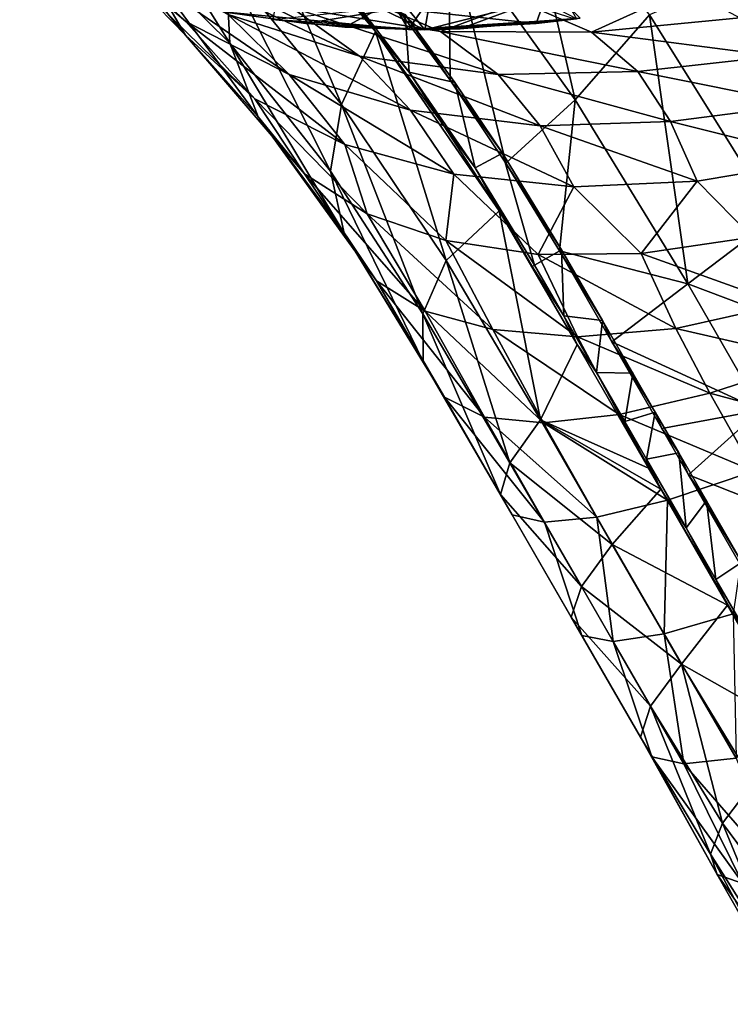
# Model space of a CAD drawing. Extents: x -65 to 803, y -691 to 80.
# Tile 155 of 256: x 637 to 679, y -685 to -627. Entities that reach past the tile are written whole.
import ezdxf

# ---------------------------------------------------------------- set-up
doc = ezdxf.new("R2010")
doc.units = 0
doc.header["$LTSCALE"] = 101.851852
for name, color, linetype in [('44', 7, 'CONTINUOUS'), ('45', 7, 'CONTINUOUS'), ('60', 7, 'CONTINUOUS'), ('65', 7, 'CONTINUOUS'), ('66', 7, 'CONTINUOUS'), ('69', 7, 'CONTINUOUS'), ('70', 7, 'CONTINUOUS'), ('81', 7, 'CONTINUOUS'), ('84', 7, 'CONTINUOUS'), ('86', 7, 'CONTINUOUS')]:
    doc.layers.add(name, color=color, linetype=linetype)

msp = doc.modelspace()

# ---------------------------------------------------------------- linework, layer by layer
at = {"layer": '44', "color": 7, "linetype": 'CONTINUOUS'}
for points in [[(651.738, -627.092, 52.2), (658.054, -626.417, 49.307), (655.958, -627.526, 52.2), (651.738, -627.092, 52.2)], [(655.958, -627.526, 52.2), (658.054, -626.417, 49.307), (660.667, -627.683, 52.2), (655.958, -627.526, 52.2)], [(658.054, -626.417, 49.307), (666.722, -626.154, 49.307), (660.667, -627.683, 52.2), (658.054, -626.417, 49.307)], [(660.667, -627.683, 52.2), (666.722, -626.154, 49.307), (662.743, -627.643, 52.2), (660.667, -627.683, 52.2)], [(662.743, -627.643, 52.2), (666.722, -626.154, 49.307), (669.492, -627.051, 52.2), (662.743, -627.643, 52.2)]]:
    msp.add_3dface(points, dxfattribs=at)
at = {"layer": '45', "color": 7, "linetype": 'CONTINUOUS'}
for points in [[(651.738, -627.092, 52.2), (660.667, -627.683, 52.2), (653.241, -618.524, 52.2), (651.738, -627.092, 52.2)], [(653.241, -618.524, 52.2), (660.667, -627.683, 52.2), (662.14, -619.248, 52.2), (653.241, -618.524, 52.2)], [(660.667, -627.683, 52.2), (669.803, -627.006, 52.2), (662.14, -619.248, 52.2), (660.667, -627.683, 52.2)], [(651.738, -627.092, 52.2), (655.958, -627.526, 52.2), (660.667, -627.683, 52.2), (651.738, -627.092, 52.2)], [(660.667, -627.683, 52.2), (669.492, -627.051, 52.2), (669.803, -627.006, 52.2), (660.667, -627.683, 52.2)], [(660.667, -627.683, 52.2), (662.743, -627.643, 52.2), (669.492, -627.051, 52.2), (660.667, -627.683, 52.2)]]:
    msp.add_3dface(points, dxfattribs=at)
at = {"layer": '60', "color": 7, "linetype": 'CONTINUOUS'}
for points in [[(662.055, -621.448, 136.791), (669.519, -631.803, 138.137), (665.82, -615.762, 140.952), (662.055, -621.448, 136.791)], [(669.519, -631.803, 138.137), (673.888, -626.819, 142.307), (665.82, -615.762, 140.952), (669.519, -631.803, 138.137)], [(649.204, -628.484, 113.581), (648.962, -623.762, 120.383), (642.114, -617.139, 115.738), (649.204, -628.484, 113.581)], [(643.647, -622.993, 108.757), (649.204, -628.484, 113.581), (642.114, -617.139, 115.738), (643.647, -622.993, 108.757)], [(646.603, -628.01, 101.494), (643.647, -622.993, 108.757), (638.1, -617.74, 104.128), (646.603, -628.01, 101.494)], [(641.8, -623.076, 97.482), (646.603, -628.01, 101.494), (638.1, -617.74, 104.128), (641.8, -623.076, 97.482)], [(646.613, -627.207, 90.815), (641.8, -623.076, 97.482), (636.84, -618.598, 93.206), (646.613, -627.207, 90.815)], [(642.354, -623.212, 87.267), (646.613, -627.207, 90.815), (636.84, -618.598, 93.206), (642.354, -623.212, 87.267)], [(648.962, -623.762, 120.383), (655.769, -632.092, 122.998), (650.092, -618.645, 126.719), (648.962, -623.762, 120.383)], [(655.769, -632.092, 122.998), (657.778, -627.79, 129.545), (650.092, -618.645, 126.719), (655.769, -632.092, 122.998)], [(650.092, -618.645, 126.719), (657.778, -627.79, 129.545), (653.151, -622.081, 128.024), (650.092, -618.645, 126.719)], [(659.224, -626.653, 131.84), (662.169, -630.661, 132.486), (662.055, -621.448, 136.791), (659.224, -626.653, 131.84)], [(665.442, -635.526, 132.938), (669.519, -631.803, 138.137), (662.055, -621.448, 136.791), (665.442, -635.526, 132.938)], [(662.169, -630.661, 132.486), (665.442, -635.526, 132.938), (662.055, -621.448, 136.791), (662.169, -630.661, 132.486)], [(653.151, -622.081, 128.024), (657.778, -627.79, 129.545), (656.614, -626.291, 129.215), (653.151, -622.081, 128.024)], [(650.873, -632.814, 106.498), (649.204, -628.484, 113.581), (643.647, -622.993, 108.757), (650.873, -632.814, 106.498)], [(646.603, -628.01, 101.494), (650.873, -632.814, 106.498), (643.647, -622.993, 108.757), (646.603, -628.01, 101.494)], [(650.671, -631.759, 94.15), (646.603, -628.01, 101.494), (641.8, -623.076, 97.482), (650.671, -631.759, 94.15)], [(646.613, -627.207, 90.815), (650.671, -631.759, 94.15), (641.8, -623.076, 97.482), (646.613, -627.207, 90.815)], [(652.692, -630.316, 84.466), (646.613, -627.207, 90.815), (642.354, -623.212, 87.267), (652.692, -630.316, 84.466)], [(649.111, -626.788, 81.663), (652.692, -630.316, 84.466), (642.354, -623.212, 87.267), (649.111, -626.788, 81.663)], [(656.823, -629.232, 76.611), (649.111, -626.788, 81.663), (644.543, -623.435, 78.986), (656.823, -629.232, 76.611)], [(652.818, -626.363, 74.512), (656.823, -629.232, 76.611), (644.543, -623.435, 78.986), (652.818, -626.363, 74.512)], [(655.117, -636, 115.909), (655.769, -632.092, 122.998), (648.962, -623.762, 120.383), (655.117, -636, 115.909)], [(649.204, -628.484, 113.581), (655.117, -636, 115.909), (648.962, -623.762, 120.383), (649.204, -628.484, 113.581)], [(673.888, -626.819, 142.307), (681.321, -638.71, 142.65), (680.693, -623.897, 145.482), (673.888, -626.819, 142.307)], [(676.073, -625.284, 63.685), (670.473, -627.837, 67.26), (666.315, -626.042, 65.873), (676.073, -625.284, 63.685)], [(679.193, -626.987, 64.845), (670.473, -627.837, 67.26), (676.073, -625.284, 63.685), (679.193, -626.987, 64.845)], [(661.599, -627.796, 70.556), (652.818, -626.363, 74.512), (656.398, -625.52, 68.932), (661.599, -627.796, 70.556)], [(666.315, -626.042, 65.873), (661.599, -627.796, 70.556), (656.398, -625.52, 68.932), (666.315, -626.042, 65.873)], [(664.991, -630.322, 72.17), (656.823, -629.232, 76.611), (652.818, -626.363, 74.512), (664.991, -630.322, 72.17)], [(661.599, -627.796, 70.556), (664.991, -630.322, 72.17), (652.818, -626.363, 74.512), (661.599, -627.796, 70.556)], [(670.473, -627.837, 67.26), (661.599, -627.796, 70.556), (666.315, -626.042, 65.873), (670.473, -627.837, 67.26)], [(659.831, -632.422, 78.712), (652.692, -630.316, 84.466), (649.111, -626.788, 81.663), (659.831, -632.422, 78.712)], [(656.823, -629.232, 76.611), (659.831, -632.422, 78.712), (649.111, -626.788, 81.663), (656.823, -629.232, 76.611)], [(669.519, -631.803, 138.137), (676.143, -642.629, 138.423), (673.888, -626.819, 142.307), (669.519, -631.803, 138.137)], [(679.193, -626.987, 64.845), (681.358, -629.235, 65.634), (670.473, -627.837, 67.26), (679.193, -626.987, 64.845)], [(676.143, -642.629, 138.423), (681.321, -638.71, 142.65), (673.888, -626.819, 142.307), (676.143, -642.629, 138.423)], [(655.958, -634.433, 87.067), (650.671, -631.759, 94.15), (646.613, -627.207, 90.815), (655.958, -634.433, 87.067)], [(652.692, -630.316, 84.466), (655.958, -634.433, 87.067), (646.613, -627.207, 90.815), (652.692, -630.316, 84.466)], [(653.603, -636.17, 99.266), (650.873, -632.814, 106.498), (646.603, -628.01, 101.494), (653.603, -636.17, 99.266)], [(650.671, -631.759, 94.15), (653.603, -636.17, 99.266), (646.603, -628.01, 101.494), (650.671, -631.759, 94.15)], [(655.769, -632.092, 122.998), (661.926, -641.258, 123.982), (657.778, -627.79, 129.545), (655.769, -632.092, 122.998)], [(661.926, -641.258, 123.982), (665.039, -638.34, 130.756), (657.778, -627.79, 129.545), (661.926, -641.258, 123.982)], [(657.778, -627.79, 129.545), (665.039, -638.34, 130.756), (661.803, -633.357, 130.399), (657.778, -627.79, 129.545)], [(673.21, -630.151, 68.464), (664.991, -630.322, 72.17), (661.599, -627.796, 70.556), (673.21, -630.151, 68.464)], [(670.473, -627.837, 67.26), (673.21, -630.151, 68.464), (661.599, -627.796, 70.556), (670.473, -627.837, 67.26)], [(681.358, -629.235, 65.634), (673.21, -630.151, 68.464), (670.473, -627.837, 67.26), (681.358, -629.235, 65.634)], [(655.931, -639.653, 108.47), (655.117, -636, 115.909), (649.204, -628.484, 113.581), (655.931, -639.653, 108.47)], [(650.873, -632.814, 106.498), (655.931, -639.653, 108.47), (649.204, -628.484, 113.581), (650.873, -632.814, 106.498)], [(667.453, -633.338, 73.62), (659.831, -632.422, 78.712), (656.823, -629.232, 76.611), (667.453, -633.338, 73.62)], [(664.991, -630.322, 72.17), (667.453, -633.338, 73.62), (656.823, -629.232, 76.611), (664.991, -630.322, 72.17)], [(681.358, -629.235, 65.634), (682.893, -632.08, 66.032), (673.21, -630.151, 68.464), (681.358, -629.235, 65.634)], [(662.384, -636.186, 80.571), (655.958, -634.433, 87.067), (652.692, -630.316, 84.466), (662.384, -636.186, 80.571)], [(659.831, -632.422, 78.712), (662.384, -636.186, 80.571), (652.692, -630.316, 84.466), (659.831, -632.422, 78.712)], [(673.21, -630.151, 68.464), (675.128, -633.088, 69.328), (664.991, -630.322, 72.17), (673.21, -630.151, 68.464)], [(675.128, -633.088, 69.328), (667.453, -633.338, 73.62), (664.991, -630.322, 72.17), (675.128, -633.088, 69.328)], [(682.893, -632.08, 66.032), (675.128, -633.088, 69.328), (673.21, -630.151, 68.464), (682.893, -632.08, 66.032)], [(657.276, -638.51, 92.13), (653.603, -636.17, 99.266), (650.671, -631.759, 94.15), (657.276, -638.51, 92.13)], [(655.958, -634.433, 87.067), (657.276, -638.51, 92.13), (650.671, -631.759, 94.15), (655.958, -634.433, 87.067)], [(655.117, -636, 115.909), (660.552, -644.387, 116.728), (655.769, -632.092, 122.998), (655.117, -636, 115.909)], [(660.552, -644.387, 116.728), (661.926, -641.258, 123.982), (655.769, -632.092, 122.998), (660.552, -644.387, 116.728)], [(665.442, -635.526, 132.938), (668.587, -640.697, 133.086), (669.519, -631.803, 138.137), (665.442, -635.526, 132.938)], [(668.587, -640.697, 133.086), (676.143, -642.629, 138.423), (669.519, -631.803, 138.137), (668.587, -640.697, 133.086)], [(682.893, -632.08, 66.032), (684.161, -635.336, 66.221), (675.128, -633.088, 69.328), (682.893, -632.08, 66.032)], [(657.826, -642.444, 100.85), (655.931, -639.653, 108.47), (650.873, -632.814, 106.498), (657.826, -642.444, 100.85)], [(653.603, -636.17, 99.266), (657.826, -642.444, 100.85), (650.873, -632.814, 106.498), (653.603, -636.17, 99.266)], [(669.441, -636.921, 74.797), (662.384, -636.186, 80.571), (659.831, -632.422, 78.712), (669.441, -636.921, 74.797)], [(667.453, -633.338, 73.62), (669.441, -636.921, 74.797), (659.831, -632.422, 78.712), (667.453, -633.338, 73.62)], [(675.128, -633.088, 69.328), (676.686, -636.589, 69.917), (667.453, -633.338, 73.62), (675.128, -633.088, 69.328)], [(676.686, -636.589, 69.917), (669.441, -636.921, 74.797), (667.453, -633.338, 73.62), (676.686, -636.589, 69.917)], [(684.161, -635.336, 66.221), (676.686, -636.589, 69.917), (675.128, -633.088, 69.328), (684.161, -635.336, 66.221)], [(661.9, -640.081, 85.308), (657.276, -638.51, 92.13), (655.958, -634.433, 87.067), (661.9, -640.081, 85.308)], [(662.384, -636.186, 80.571), (661.9, -640.081, 85.308), (655.958, -634.433, 87.067), (662.384, -636.186, 80.571)], [(684.161, -635.336, 66.221), (679.918, -639.892, 69.18), (676.686, -636.589, 69.917), (684.161, -635.336, 66.221)], [(660.696, -644.243, 93.336), (657.826, -642.444, 100.85), (653.603, -636.17, 99.266), (660.696, -644.243, 93.336)], [(657.276, -638.51, 92.13), (660.696, -644.243, 93.336), (653.603, -636.17, 99.266), (657.276, -638.51, 92.13)], [(660.577, -647.198, 109.099), (660.552, -644.387, 116.728), (655.117, -636, 115.909), (660.577, -647.198, 109.099)], [(655.931, -639.653, 108.47), (660.577, -647.198, 109.099), (655.117, -636, 115.909), (655.931, -639.653, 108.47)], [(667.34, -640.912, 79.073), (661.9, -640.081, 85.308), (662.384, -636.186, 80.571), (667.34, -640.912, 79.073)], [(669.441, -636.921, 74.797), (667.34, -640.912, 79.073), (662.384, -636.186, 80.571), (669.441, -636.921, 74.797)], [(673.406, -640.845, 73.623), (667.34, -640.912, 79.073), (669.441, -636.921, 74.797), (673.406, -640.845, 73.623)], [(676.686, -636.589, 69.917), (673.406, -640.845, 73.623), (669.441, -636.921, 74.797), (676.686, -636.589, 69.917)], [(679.918, -639.892, 69.18), (673.406, -640.845, 73.623), (676.686, -636.589, 69.917), (679.918, -639.892, 69.18)], [(664.667, -645.325, 86.178), (660.696, -644.243, 93.336), (657.276, -638.51, 92.13), (664.667, -645.325, 86.178)], [(661.9, -640.081, 85.308), (664.667, -645.325, 86.178), (657.276, -638.51, 92.13), (661.9, -640.081, 85.308)], [(661.926, -641.258, 123.982), (667.473, -650.63, 124.199), (665.039, -638.34, 130.756), (661.926, -641.258, 123.982)], [(667.473, -650.63, 124.199), (669.633, -646.189, 130.814), (665.039, -638.34, 130.756), (667.473, -650.63, 124.199)], [(665.039, -638.34, 130.756), (669.633, -646.189, 130.814), (666.993, -641.614, 130.817), (665.039, -638.34, 130.756)], [(681.321, -638.71, 142.65), (676.143, -642.629, 138.423), (685.652, -646.216, 142.649), (681.321, -638.71, 142.65)], [(661.824, -649.29, 101.324), (660.577, -647.198, 109.099), (655.931, -639.653, 108.47), (661.824, -649.29, 101.324)], [(657.826, -642.444, 100.85), (661.824, -649.29, 101.324), (655.931, -639.653, 108.47), (657.826, -642.444, 100.85)], [(669.662, -645.741, 79.669), (664.667, -645.325, 86.178), (661.9, -640.081, 85.308), (669.662, -645.741, 79.669)], [(667.34, -640.912, 79.073), (669.662, -645.741, 79.669), (661.9, -640.081, 85.308), (667.34, -640.912, 79.073)], [(679.918, -639.892, 69.18), (681.75, -643.841, 69.401), (673.406, -640.845, 73.623), (679.918, -639.892, 69.18)], [(673.406, -640.845, 73.623), (675.438, -645.264, 74.006), (667.34, -640.912, 79.073), (673.406, -640.845, 73.623)], [(675.438, -645.264, 74.006), (669.662, -645.741, 79.669), (667.34, -640.912, 79.073), (675.438, -645.264, 74.006)], [(671.676, -646.037, 133.089), (676.143, -642.629, 138.423), (668.587, -640.697, 133.086), (671.676, -646.037, 133.089)], [(681.75, -643.841, 69.401), (675.438, -645.264, 74.006), (673.406, -640.845, 73.623), (681.75, -643.841, 69.401)], [(660.552, -644.387, 116.728), (665.679, -653.148, 116.93), (661.926, -641.258, 123.982), (660.552, -644.387, 116.728)], [(665.679, -653.148, 116.93), (667.473, -650.63, 124.199), (661.926, -641.258, 123.982), (665.679, -653.148, 116.93)], [(664.187, -650.474, 93.705), (661.824, -649.29, 101.324), (657.826, -642.444, 100.85), (664.187, -650.474, 93.705)], [(660.696, -644.243, 93.336), (664.187, -650.474, 93.705), (657.826, -642.444, 100.85), (660.696, -644.243, 93.336)], [(676.143, -642.629, 138.423), (671.676, -646.037, 133.089), (680.425, -650.052, 138.421), (676.143, -642.629, 138.423)], [(676.143, -642.629, 138.423), (680.425, -650.052, 138.421), (685.652, -646.216, 142.649), (676.143, -642.629, 138.423)], [(681.75, -643.841, 69.401), (683.48, -647.109, 69.487), (675.438, -645.264, 74.006), (681.75, -643.841, 69.401)], [(665.117, -655.026, 109.286), (665.679, -653.148, 116.93), (660.552, -644.387, 116.728), (665.117, -655.026, 109.286)], [(660.577, -647.198, 109.099), (665.117, -655.026, 109.286), (660.552, -644.387, 116.728), (660.577, -647.198, 109.099)], [(667.645, -650.796, 86.466), (664.187, -650.474, 93.705), (660.696, -644.243, 93.336), (667.645, -650.796, 86.466)], [(664.667, -645.325, 86.178), (667.645, -650.796, 86.466), (660.696, -644.243, 93.336), (664.667, -645.325, 86.178)], [(672.103, -650.309, 79.883), (667.645, -650.796, 86.466), (664.667, -645.325, 86.178), (672.103, -650.309, 79.883)], [(669.662, -645.741, 79.669), (672.103, -650.309, 79.883), (664.667, -645.325, 86.178), (669.662, -645.741, 79.669)], [(675.438, -645.264, 74.006), (677.443, -649.056, 74.152), (669.662, -645.741, 79.669), (675.438, -645.264, 74.006)], [(683.48, -647.109, 69.487), (677.443, -649.056, 74.152), (675.438, -645.264, 74.006), (683.48, -647.109, 69.487)], [(669.633, -646.189, 130.814), (667.473, -650.63, 124.199), (673.834, -653.47, 130.81), (669.633, -646.189, 130.814)], [(677.443, -649.056, 74.152), (672.103, -650.309, 79.883), (669.662, -645.741, 79.669), (677.443, -649.056, 74.152)], [(680.425, -650.052, 138.421), (671.676, -646.037, 133.089), (674.608, -651.134, 133.08), (680.425, -650.052, 138.421)], [(665.803, -656.209, 101.49), (665.117, -655.026, 109.286), (660.577, -647.198, 109.099), (665.803, -656.209, 101.49)], [(661.824, -649.29, 101.324), (665.803, -656.209, 101.49), (660.577, -647.198, 109.099), (661.824, -649.29, 101.324)], [(683.48, -647.109, 69.487), (685.859, -651.338, 69.519), (677.443, -649.056, 74.152), (683.48, -647.109, 69.487)], [(677.443, -649.056, 74.152), (680.024, -653.653, 74.207), (672.103, -650.309, 79.883), (677.443, -649.056, 74.152)], [(685.859, -651.338, 69.519), (680.024, -653.653, 74.207), (677.443, -649.056, 74.152), (685.859, -651.338, 69.519)], [(667.713, -656.654, 93.847), (665.803, -656.209, 101.49), (661.824, -649.29, 101.324), (667.713, -656.654, 93.847)], [(664.187, -650.474, 93.705), (667.713, -656.654, 93.847), (661.824, -649.29, 101.324), (664.187, -650.474, 93.705)], [(676.176, -653.854, 133.077), (680.425, -650.052, 138.421), (674.608, -651.134, 133.08), (676.176, -653.854, 133.077)], [(676.176, -653.854, 133.077), (684.521, -657.152, 138.419), (680.425, -650.052, 138.421), (676.176, -653.854, 133.077)], [(670.796, -656.36, 86.578), (667.713, -656.654, 93.847), (664.187, -650.474, 93.705), (670.796, -656.36, 86.578)], [(667.645, -650.796, 86.466), (670.796, -656.36, 86.578), (664.187, -650.474, 93.705), (667.645, -650.796, 86.466)], [(665.679, -653.148, 116.93), (671.7, -657.956, 124.194), (667.473, -650.63, 124.199), (665.679, -653.148, 116.93)], [(671.7, -657.956, 124.194), (674.551, -654.714, 130.81), (667.473, -650.63, 124.199), (671.7, -657.956, 124.194)], [(667.473, -650.63, 124.199), (674.551, -654.714, 130.81), (673.834, -653.47, 130.81), (667.473, -650.63, 124.199)], [(672.103, -650.309, 79.883), (674.939, -655.346, 79.966), (667.645, -650.796, 86.466), (672.103, -650.309, 79.883)], [(674.939, -655.346, 79.966), (670.796, -656.36, 86.578), (667.645, -650.796, 86.466), (674.939, -655.346, 79.966)], [(680.024, -653.653, 74.207), (674.939, -655.346, 79.966), (672.103, -650.309, 79.883), (680.024, -653.653, 74.207)], [(665.117, -655.026, 109.286), (669.881, -660.429, 116.925), (665.679, -653.148, 116.93), (665.117, -655.026, 109.286)], [(669.881, -660.429, 116.925), (671.7, -657.956, 124.194), (665.679, -653.148, 116.93), (669.881, -660.429, 116.925)], [(680.024, -653.653, 74.207), (678.802, -662.036, 79.964), (674.939, -655.346, 79.966), (680.024, -653.653, 74.207)], [(679.474, -659.567, 133.076), (684.521, -657.152, 138.419), (676.176, -653.854, 133.077), (679.474, -659.567, 133.076)], [(671.7, -657.956, 124.194), (678.48, -661.524, 130.806), (674.551, -654.714, 130.81), (671.7, -657.956, 124.194)], [(669.272, -662.227, 109.28), (669.881, -660.429, 116.925), (665.117, -655.026, 109.286), (669.272, -662.227, 109.28)], [(665.803, -656.209, 101.49), (669.272, -662.227, 109.28), (665.117, -655.026, 109.286), (665.803, -656.209, 101.49)], [(674.939, -655.346, 79.966), (674.758, -663.223, 86.575), (670.796, -656.36, 86.578), (674.939, -655.346, 79.966)], [(678.802, -662.036, 79.964), (674.758, -663.223, 86.575), (674.939, -655.346, 79.966), (678.802, -662.036, 79.964)], [(669.905, -663.317, 101.485), (669.272, -662.227, 109.28), (665.803, -656.209, 101.49), (669.905, -663.317, 101.485)], [(667.713, -656.654, 93.847), (669.905, -663.317, 101.485), (665.803, -656.209, 101.49), (667.713, -656.654, 93.847)], [(670.796, -656.36, 86.578), (671.755, -663.658, 93.842), (667.713, -656.654, 93.847), (670.796, -656.36, 86.578)], [(674.758, -663.223, 86.575), (671.755, -663.658, 93.842), (670.796, -656.36, 86.578), (674.758, -663.223, 86.575)], [(671.755, -663.658, 93.842), (669.905, -663.317, 101.485), (667.713, -656.654, 93.847), (671.755, -663.658, 93.842)], [(669.881, -660.429, 116.925), (675.767, -665.004, 124.191), (671.7, -657.956, 124.194), (669.881, -660.429, 116.925)], [(675.767, -665.004, 124.191), (678.48, -661.524, 130.806), (671.7, -657.956, 124.194), (675.767, -665.004, 124.191)], [(669.272, -662.227, 109.28), (673.944, -667.468, 116.921), (669.881, -660.429, 116.925), (669.272, -662.227, 109.28)], [(673.944, -667.468, 116.921), (675.767, -665.004, 124.191), (669.881, -660.429, 116.925), (673.944, -667.468, 116.921)], [(675.767, -665.004, 124.191), (682.774, -668.966, 130.803), (678.48, -661.524, 130.806), (675.767, -665.004, 124.191)], [(673.351, -669.291, 109.278), (673.944, -667.468, 116.921), (669.272, -662.227, 109.28), (673.351, -669.291, 109.278)], [(669.905, -663.317, 101.485), (673.351, -669.291, 109.278), (669.272, -662.227, 109.28), (669.905, -663.317, 101.485)], [(678.802, -662.036, 79.964), (678.977, -670.527, 86.573), (674.758, -663.223, 86.575), (678.802, -662.036, 79.964)], [(674.019, -670.439, 101.483), (673.351, -669.291, 109.278), (669.905, -663.317, 101.485), (674.019, -670.439, 101.483)], [(671.755, -663.658, 93.842), (674.019, -670.439, 101.483), (669.905, -663.317, 101.485), (671.755, -663.658, 93.842)], [(674.758, -663.223, 86.575), (675.917, -670.864, 93.84), (671.755, -663.658, 93.842), (674.758, -663.223, 86.575)], [(678.977, -670.527, 86.573), (675.917, -670.864, 93.84), (674.758, -663.223, 86.575), (678.977, -670.527, 86.573)], [(675.917, -670.864, 93.84), (674.019, -670.439, 101.483), (671.755, -663.658, 93.842), (675.917, -670.864, 93.84)], [(673.944, -667.468, 116.921), (678.188, -674.341, 117.733), (675.767, -665.004, 124.191), (673.944, -667.468, 116.921)], [(678.188, -674.341, 117.733), (680.001, -671.958, 124.567), (675.767, -665.004, 124.191), (678.188, -674.341, 117.733)], [(680.001, -671.958, 124.567), (682.774, -668.966, 130.803), (675.767, -665.004, 124.191), (680.001, -671.958, 124.567)], [(673.351, -669.291, 109.278), (677.476, -676.163, 110.542), (673.944, -667.468, 116.921), (673.351, -669.291, 109.278)], [(677.476, -676.163, 110.542), (678.188, -674.341, 117.733), (673.944, -667.468, 116.921), (677.476, -676.163, 110.542)], [(677.873, -677.364, 103.177), (677.476, -676.163, 110.542), (673.351, -669.291, 109.278), (677.873, -677.364, 103.177)], [(674.019, -670.439, 101.483), (677.873, -677.364, 103.177), (673.351, -669.291, 109.278), (674.019, -670.439, 101.483)], [(679.369, -677.903, 95.894), (677.873, -677.364, 103.177), (674.019, -670.439, 101.483), (679.369, -677.903, 95.894)], [(675.917, -670.864, 93.84), (679.369, -677.903, 95.894), (674.019, -670.439, 101.483), (675.917, -670.864, 93.84)], [(678.977, -670.527, 86.573), (681.937, -677.793, 88.891), (675.917, -670.864, 93.84), (678.977, -670.527, 86.573)], [(681.937, -677.793, 88.891), (679.369, -677.903, 95.894), (675.917, -670.864, 93.84), (681.937, -677.793, 88.891)], [(678.188, -674.341, 117.733), (682.841, -680.646, 120.304), (680.001, -671.958, 124.567), (678.188, -674.341, 117.733)], [(677.476, -676.163, 110.542), (681.674, -682.813, 112.637), (678.188, -674.341, 117.733), (677.476, -676.163, 110.542)], [(681.674, -682.813, 112.637), (682.841, -680.646, 120.304), (678.188, -674.341, 117.733), (681.674, -682.813, 112.637)], [(681.807, -684.283, 104.706), (681.674, -682.813, 112.637), (677.476, -676.163, 110.542), (681.807, -684.283, 104.706)], [(677.873, -677.364, 103.177), (681.807, -684.283, 104.706), (677.476, -676.163, 110.542), (677.873, -677.364, 103.177)], [(683.237, -685.002, 96.805), (681.807, -684.283, 104.706), (677.873, -677.364, 103.177), (683.237, -685.002, 96.805)], [(679.369, -677.903, 95.894), (683.237, -685.002, 96.805), (677.873, -677.364, 103.177), (679.369, -677.903, 95.894)]]:
    msp.add_3dface(points, dxfattribs=at)
at = {"layer": '65', "color": 7, "linetype": 'CONTINUOUS'}
for points in [[(662.169, -630.661, 132.486), (659.224, -626.653, 131.84), (659.523, -626.796, 131.753), (662.169, -630.661, 132.486)], [(662.44, -630.783, 132.381), (662.169, -630.661, 132.486), (659.523, -626.796, 131.753), (662.44, -630.783, 132.381)], [(665.442, -635.526, 132.938), (662.169, -630.661, 132.486), (665.246, -634.943, 132.775), (665.442, -635.526, 132.938)], [(665.246, -634.943, 132.775), (662.169, -630.661, 132.486), (662.44, -630.783, 132.381), (665.246, -634.943, 132.775)], [(668.718, -640.622, 132.955), (665.442, -635.526, 132.938), (665.246, -634.943, 132.775), (668.718, -640.622, 132.955)], [(668.587, -640.697, 133.086), (665.442, -635.526, 132.938), (668.718, -640.622, 132.955), (668.587, -640.697, 133.086)]]:
    msp.add_3dface(points, dxfattribs=at)
at = {"layer": '66', "color": 7, "linetype": 'CONTINUOUS'}
for points in [[(668.587, -640.697, 133.086), (668.718, -640.622, 132.955), (671.126, -644.779, 132.96), (668.587, -640.697, 133.086)], [(671.676, -646.037, 133.089), (668.587, -640.697, 133.086), (671.126, -644.779, 132.96), (671.676, -646.037, 133.089)], [(672.91, -647.879, 132.955), (671.676, -646.037, 133.089), (671.126, -644.779, 132.96), (672.91, -647.879, 132.955)], [(674.608, -651.134, 133.08), (671.676, -646.037, 133.089), (674.227, -650.17, 132.95), (674.608, -651.134, 133.08)], [(674.227, -650.17, 132.95), (671.676, -646.037, 133.089), (672.91, -647.879, 132.955), (674.227, -650.17, 132.95)], [(675.611, -652.573, 132.946), (674.608, -651.134, 133.08), (674.227, -650.17, 132.95), (675.611, -652.573, 132.946)], [(676.176, -653.854, 133.077), (674.608, -651.134, 133.08), (675.611, -652.573, 132.946), (676.176, -653.854, 133.077)], [(677.239, -655.394, 132.945), (676.176, -653.854, 133.077), (675.611, -652.573, 132.946), (677.239, -655.394, 132.945)], [(679.474, -659.567, 133.076), (676.176, -653.854, 133.077), (679.321, -659, 132.945), (679.474, -659.567, 133.076)], [(679.321, -659, 132.945), (676.176, -653.854, 133.077), (677.239, -655.394, 132.945), (679.321, -659, 132.945)]]:
    msp.add_3dface(points, dxfattribs=at)
at = {"layer": '69', "color": 7, "linetype": 'CONTINUOUS'}
for points in [[(667.131, -641.534, 130.696), (666.993, -641.614, 130.817), (668.849, -644.509, 130.694), (667.131, -641.534, 130.696)], [(666.993, -641.614, 130.817), (669.633, -646.189, 130.814), (668.849, -644.509, 130.694), (666.993, -641.614, 130.817)], [(668.849, -644.509, 130.694), (669.633, -646.189, 130.814), (670.775, -647.847, 130.692), (668.849, -644.509, 130.694)], [(669.633, -646.189, 130.814), (673.834, -653.47, 130.81), (670.775, -647.847, 130.692), (669.633, -646.189, 130.814)], [(670.775, -647.847, 130.692), (673.834, -653.47, 130.81), (672.434, -650.724, 130.691), (670.775, -647.847, 130.692)], [(672.434, -650.724, 130.691), (673.834, -653.47, 130.81), (673.712, -652.938, 130.69), (672.434, -650.724, 130.691)], [(673.834, -653.47, 130.81), (674.551, -654.714, 130.81), (673.712, -652.938, 130.69), (673.834, -653.47, 130.81)], [(673.712, -652.938, 130.69), (674.551, -654.714, 130.81), (676.047, -656.987, 130.688), (673.712, -652.938, 130.69)], [(674.551, -654.714, 130.81), (678.48, -661.524, 130.806), (676.047, -656.987, 130.688), (674.551, -654.714, 130.81)], [(676.047, -656.987, 130.688), (678.48, -661.524, 130.806), (677.793, -660.012, 130.686), (676.047, -656.987, 130.688)], [(677.793, -660.012, 130.686), (678.48, -661.524, 130.806), (679.549, -663.057, 130.685), (677.793, -660.012, 130.686)], [(678.48, -661.524, 130.806), (682.774, -668.966, 130.803), (679.549, -663.057, 130.685), (678.48, -661.524, 130.806)]]:
    msp.add_3dface(points, dxfattribs=at)
at = {"layer": '70', "color": 7, "linetype": 'CONTINUOUS'}
for points in [[(656.614, -626.291, 129.215), (657.778, -627.79, 129.545), (656.249, -625.572, 128.943), (656.614, -626.291, 129.215)], [(656.249, -625.572, 128.943), (657.778, -627.79, 129.545), (659.76, -630.182, 129.872), (656.249, -625.572, 128.943)], [(657.778, -627.79, 129.545), (661.803, -633.357, 130.399), (659.76, -630.182, 129.872), (657.778, -627.79, 129.545)], [(659.76, -630.182, 129.872), (661.803, -633.357, 130.399), (663.628, -635.812, 130.501), (659.76, -630.182, 129.872)], [(661.803, -633.357, 130.399), (665.039, -638.34, 130.756), (663.628, -635.812, 130.501), (661.803, -633.357, 130.399)], [(665.039, -638.34, 130.756), (666.993, -641.614, 130.817), (663.628, -635.812, 130.501), (665.039, -638.34, 130.756)], [(666.993, -641.614, 130.817), (667.131, -641.534, 130.696), (663.628, -635.812, 130.501), (666.993, -641.614, 130.817)]]:
    msp.add_3dface(points, dxfattribs=at)
at = {"layer": '81', "color": 7, "linetype": 'CONTINUOUS'}
for points in [[(659.523, -626.796, 131.753), (656.249, -625.572, 128.943), (659.76, -630.182, 129.872), (659.523, -626.796, 131.753)], [(662.44, -630.783, 132.381), (659.523, -626.796, 131.753), (659.76, -630.182, 129.872), (662.44, -630.783, 132.381)], [(662.44, -630.783, 132.381), (659.76, -630.182, 129.872), (663.628, -635.812, 130.501), (662.44, -630.783, 132.381)], [(665.246, -634.943, 132.775), (662.44, -630.783, 132.381), (663.628, -635.812, 130.501), (665.246, -634.943, 132.775)], [(667.131, -641.534, 130.696), (665.246, -634.943, 132.775), (663.628, -635.812, 130.501), (667.131, -641.534, 130.696)], [(668.718, -640.622, 132.955), (665.246, -634.943, 132.775), (667.131, -641.534, 130.696), (668.718, -640.622, 132.955)], [(668.718, -640.622, 132.955), (667.131, -641.534, 130.696), (668.849, -644.509, 130.694), (668.718, -640.622, 132.955)], [(671.126, -644.779, 132.96), (668.718, -640.622, 132.955), (668.849, -644.509, 130.694), (671.126, -644.779, 132.96)], [(671.126, -644.779, 132.96), (668.849, -644.509, 130.694), (670.775, -647.847, 130.692), (671.126, -644.779, 132.96)], [(672.91, -647.879, 132.955), (671.126, -644.779, 132.96), (670.775, -647.847, 130.692), (672.91, -647.879, 132.955)], [(672.91, -647.879, 132.955), (670.775, -647.847, 130.692), (672.434, -650.724, 130.691), (672.91, -647.879, 132.955)], [(674.227, -650.17, 132.95), (672.91, -647.879, 132.955), (672.434, -650.724, 130.691), (674.227, -650.17, 132.95)], [(674.227, -650.17, 132.95), (672.434, -650.724, 130.691), (673.712, -652.938, 130.69), (674.227, -650.17, 132.95)], [(675.611, -652.573, 132.946), (674.227, -650.17, 132.95), (673.712, -652.938, 130.69), (675.611, -652.573, 132.946)], [(675.611, -652.573, 132.946), (673.712, -652.938, 130.69), (676.047, -656.987, 130.688), (675.611, -652.573, 132.946)], [(677.239, -655.394, 132.945), (675.611, -652.573, 132.946), (676.047, -656.987, 130.688), (677.239, -655.394, 132.945)], [(677.239, -655.394, 132.945), (676.047, -656.987, 130.688), (677.793, -660.012, 130.686), (677.239, -655.394, 132.945)], [(679.321, -659, 132.945), (677.239, -655.394, 132.945), (677.793, -660.012, 130.686), (679.321, -659, 132.945)], [(679.321, -659, 132.945), (677.793, -660.012, 130.686), (679.549, -663.057, 130.685), (679.321, -659, 132.945)]]:
    msp.add_3dface(points, dxfattribs=at)
at = {"layer": '84', "color": 7, "linetype": 'CONTINUOUS'}
for points in [[(648.8, -626.624, 53.2), (653.668, -627.325, 53.2), (650.382, -625.658, 56.093), (648.8, -626.624, 53.2)], [(650.382, -625.658, 56.093), (653.668, -627.325, 53.2), (659.018, -626.446, 56.093), (650.382, -625.658, 56.093)], [(653.668, -627.325, 53.2), (659.704, -627.679, 53.2), (659.018, -626.446, 56.093), (653.668, -627.325, 53.2)], [(659.018, -626.446, 56.093), (667.221, -627.329, 53.2), (667.68, -626.052, 56.093), (659.018, -626.446, 56.093)], [(660.446, -627.683, 53.2), (667.221, -627.329, 53.2), (659.018, -626.446, 56.093), (660.446, -627.683, 53.2)], [(659.704, -627.679, 53.2), (660.446, -627.683, 53.2), (659.018, -626.446, 56.093), (659.704, -627.679, 53.2)], [(667.221, -627.329, 53.2), (669.589, -627.037, 53.2), (667.68, -626.052, 56.093), (667.221, -627.329, 53.2)]]:
    msp.add_3dface(points, dxfattribs=at)
at = {"layer": '86', "color": 7, "linetype": 'CONTINUOUS'}
for points in [[(665.287, -619.534, 53.2), (659.704, -627.679, 53.2), (655.423, -620.227, 53.2), (665.287, -619.534, 53.2)], [(669.589, -627.037, 53.2), (659.704, -627.679, 53.2), (665.287, -619.534, 53.2), (669.589, -627.037, 53.2)], [(659.704, -627.679, 53.2), (648.8, -626.624, 53.2), (655.423, -620.227, 53.2), (659.704, -627.679, 53.2)], [(659.704, -627.679, 53.2), (653.668, -627.325, 53.2), (648.8, -626.624, 53.2), (659.704, -627.679, 53.2)], [(669.589, -627.037, 53.2), (660.446, -627.683, 53.2), (659.704, -627.679, 53.2), (669.589, -627.037, 53.2)], [(669.589, -627.037, 53.2), (667.221, -627.329, 53.2), (660.446, -627.683, 53.2), (669.589, -627.037, 53.2)]]:
    msp.add_3dface(points, dxfattribs=at)

doc.saveas('drawing.dxf')
